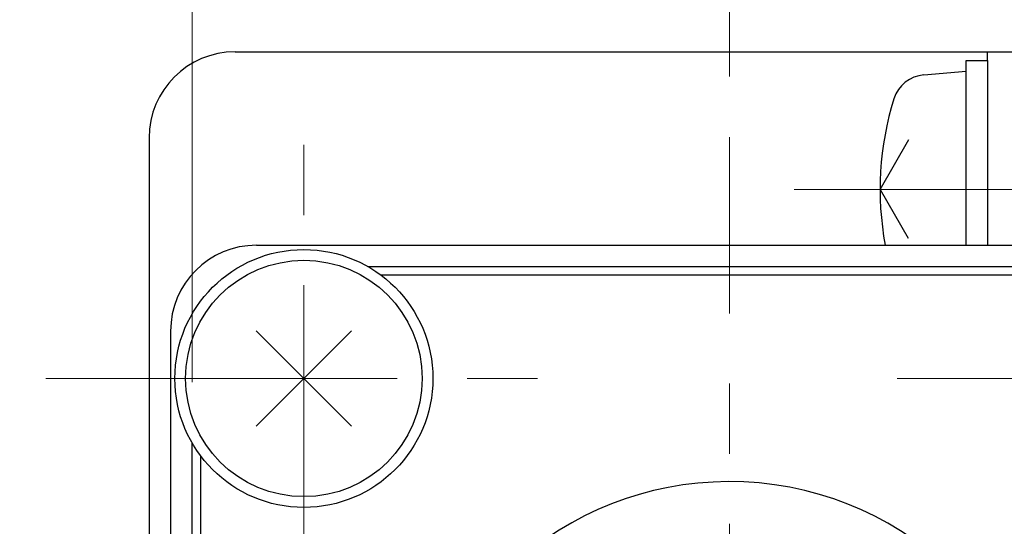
# Model space of a CAD drawing. Header units: millimetres. Extents: x 0 to 594, y 0 to 420.
# Tile 95 of 133: x 246 to 269, y 374 to 386. Entities that reach past the tile are written whole.
import ezdxf

# ---------------------------------------------------------------- set-up
doc = ezdxf.new("R2010")
doc.units = ezdxf.units.MM
doc.header["$LTSCALE"] = 0.257233
doc.linetypes.add('CENTER', pattern=[50.8, 31.75, -6.35, 6.35, -6.35])
doc.layers.add('NoLayerName_001', color=7, linetype='Continuous')
doc.layers.add('NoLayerName_005', color=7, linetype='Continuous')
doc.styles.get("Standard").update_dxf_attribs({"font": 'txt', "bigfont": 'extfont2'})
doc.dimstyles.get("Standard").update_dxf_attribs({"dimtxt": 2.5, "dimasz": 2.5, "dimexe": 1, "dimexo": 1, "dimtad": 1, "dimdec": 3, "dimzin": 0, "dimdsep": 46, "dimtxsty": 'Standard', "dimcen": 2.5, "dimadec": 3, "dimazin": 0, "dimtfac": 0.75, "dimtdec": 3, "dimtmove": 0, "dimatfit": 3, "dimfxl": 1, "dimarcsym": 0})

# ---------------------------------------------------------------- blocks, each defined once
blk = doc.blocks.new('_OPEN30')
at = {"color": 0, "linetype": 'ByBlock', "lineweight": -2}
for p, q in [((-1, 0.267949), (0, 0)), ((0, 0), (-1, -0.267949)), ((0, 0), (-1, 0))]:
    blk.add_line(p, q, dxfattribs=at)
blk = doc.blocks.new('*D47')
at = {"layer": 'Defpoints', "color": 0}
for p in [(274.761, 391.537), (249.761, 376.226), (274.761, 376.226)]:
    blk.add_point(p, dxfattribs=at)
at = {"layer": 'NoLayerName_001', "color": 0, "linetype": 'Continuous', "lineweight": 13}
for p, q in [((249.761, 377.64), (249.761, 392.951)), ((274.761, 377.64), (274.761, 392.951)), ((249.761, 391.537), (236.585, 391.537)), ((251.882, 391.537), (272.64, 391.537))]:
    blk.add_line(p, q, dxfattribs=at)
at = {"layer": 'NoLayerName_001', "color": 0, "lineweight": 13, "xscale": 2.121340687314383, "yscale": 2.121340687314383, "zscale": 2.121340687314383, "rotation": 180}
blk.add_blockref('_OPEN30', (249.761, 391.537), dxfattribs=at)
at = {"layer": 'NoLayerName_001', "color": 0, "lineweight": 13, "xscale": 2.121340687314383, "yscale": 2.121340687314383, "zscale": 2.121340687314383}
blk.add_blockref('_OPEN30', (274.761, 391.537), dxfattribs=at)
at = {"layer": 'NoLayerName_001', "color": 0, "lineweight": 13, "insert": (241.205, 395.426), "char_height": 4.94979, "attachment_point": 5}
blk.add_mtext('\\W0.8000;25', dxfattribs=at)
blk = doc.blocks.new('*D48')
at = {"layer": 'Defpoints', "color": 0}
for p in [(262.261, 395.936), (262.261, 383.335), (383.461, 376.726)]:
    blk.add_point(p, dxfattribs=at)
at = {"layer": 'NoLayerName_001', "color": 0, "linetype": 'Continuous', "lineweight": 13}
for p, q in [((262.261, 384.749), (262.261, 397.35)), ((383.461, 378.14), (383.461, 397.35)), ((381.34, 395.936), (264.382, 395.936))]:
    blk.add_line(p, q, dxfattribs=at)
at = {"layer": 'NoLayerName_001', "color": 0, "lineweight": 13, "xscale": 2.121340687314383, "yscale": 2.121340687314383, "zscale": 2.121340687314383, "rotation": 180}
blk.add_blockref('_OPEN30', (262.261, 395.936), dxfattribs=at)
at = {"layer": 'NoLayerName_001', "color": 0, "lineweight": 13, "xscale": 2.121340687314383, "yscale": 2.121340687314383, "zscale": 2.121340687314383}
blk.add_blockref('_OPEN30', (383.461, 395.936), dxfattribs=at)
at = {"layer": 'NoLayerName_001', "color": 0, "lineweight": 13, "insert": (322.861, 399.825), "char_height": 4.94979, "attachment_point": 5}
blk.add_mtext('\\W0.8000;Ｌ２', dxfattribs=at)

msp = doc.modelspace()

# ---------------------------------------------------------------- linework, layer by layer
at = {"layer": 'NoLayerName_001', "color": 7, "linetype": 'Continuous', "lineweight": 25}
for p, q in [((250.7611, 385.3228), (276.2611, 385.3228)), ((268.2611, 385.1228), (268.2611, 385.3228)), ((267.7611, 385.1228), (268.2611, 385.1228)), ((267.7611, 380.8228), (267.7611, 385.1228)), ((267.7611, 385.1226), (268.2611, 385.1226)), ((266.7792, 384.7867), (267.7611, 384.8726)), ((248.7611, 383.3228), (248.7611, 327.3228)), ((265.7611, 382.1226), (266.4325, 383.2855)), ((265.7611, 382.1226), (266.4164, 380.9877)), ((251.2611, 380.8228), (273.2611, 380.8228)), ((270.6645, 380.3228), (253.8578, 380.3228)), ((249.2611, 378.8228), (249.2611, 356.8228)), ((253.4723, 378.8339), (251.25, 376.6116)), ((251.25, 378.8339), (253.4723, 376.6116)), ((249.7611, 359.4194), (249.7611, 376.2261))]:
    msp.add_line(p, q, dxfattribs=at)
at = {"layer": 'NoLayerName_001', "color": 2, "linetype": 'CENTER', "lineweight": 13}
for p, q in [((252.3611, 371.7228), (252.3611, 383.7228)), ((262.2611, 353.1025), (262.2611, 383.3345)), ((269.8984, 382.1226), (263.7611, 382.1226)), ((246.3611, 377.7228), (258.3611, 377.7228)), ((266.1611, 377.7228), (278.1611, 377.7228))]:
    msp.add_line(p, q, dxfattribs=at)
at = {"layer": 'NoLayerName_001', "color": 8, "linetype": 'Continuous', "lineweight": 25}
for p, q in [((270.3611, 380.1228), (254.1611, 380.1228)), ((249.9611, 375.9228), (249.9611, 359.7228))]:
    msp.add_line(p, q, dxfattribs=at)
at = {"layer": 'NoLayerName_001', "color": 7, "linetype": 'Continuous', "lineweight": 25}
for radius in [3, 2.75]:
    msp.add_circle((252.3611, 377.7228), radius, dxfattribs=at)
for centre, radius, start, end in [((250.7611, 383.3228), 2, 90, 180), ((266.849, 383.9897), 0.8, 95, 162.47322), ((272.7611, 382.1226), 7, 162.47322, 190.70116), ((251.2611, 378.8228), 2, 90, 180)]:
    msp.add_arc(centre, radius, start, end, dxfattribs=at)
at = {"layer": 'NoLayerName_001', "color": 8, "linetype": 'Continuous', "lineweight": 25}
msp.add_arc((262.2611, 367.8228), 7.5, 190.55826, 169.44174, dxfattribs=at)
at = {"layer": 'NoLayerName_005', "color": 7, "linetype": 'Continuous', "lineweight": 25}
msp.add_line((268.2611, 385.1228), (268.2611, 380.8228), dxfattribs=at)

# ---------------------------------------------------------------- dimensions: what is measured, and where the dimension line sits
at = {"layer": 'NoLayerName_001', "color": 3, "linetype": 'Continuous', "lineweight": 13}
dim = msp.add_linear_dim(base=(262.2611, 395.9359), p1=(383.4611, 376.7258), p2=(262.2611, 383.3345), angle=180, text='\\W0.8000;Ｌ２', dimstyle='Standard', override={"dimtxt": 4.949795, "dimasz": 2.121341, "dimexe": 1.414227, "dimexo": 1.414227, "dimgap": 1.414227, "dimzin": 8, "dimblk": 'OPEN30', "dimclrd": 0, "dimclre": 0, "dimclrt": 0, "dimtp": 0, "dimtm": 0, "dimlwd": 13, "dimlwe": 13}, dxfattribs=at)
dim.commit()
dim.dimension.update_dxf_attribs({"geometry": '*D48', "text_midpoint": (322.8611, 395.9359), "dimtype": 160})
dim = msp.add_linear_dim(base=(274.7611, 391.5368), p1=(249.7611, 376.2261), p2=(274.7611, 376.2261), text='\\W0.8000;<>', dimstyle='Standard', override={"dimtxt": 4.949795, "dimasz": 2.121341, "dimexe": 1.414227, "dimexo": 1.414227, "dimgap": 1.414227, "dimzin": 8, "dimblk": 'OPEN30', "dimclrd": 0, "dimclre": 0, "dimclrt": 0, "dimtp": 0, "dimtm": 0, "dimlwd": 13, "dimlwe": 13}, dxfattribs=at)
dim.commit()
dim.dimension.update_dxf_attribs({"geometry": '*D47', "text_midpoint": (241.2051, 391.5368), "dimtype": 160})

doc.saveas('drawing.dxf')
